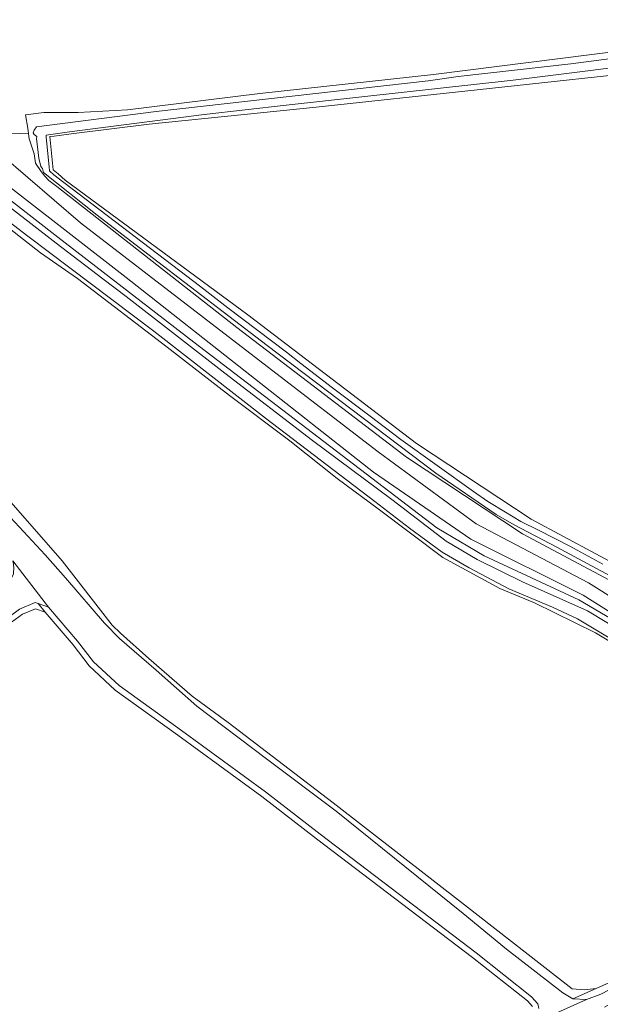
# Model space of a CAD drawing. Header units: metres. Extents: x 229229 to 231729, y 593167 to 595667.
# Tile 12 of 256: x 229791 to 229890, y 593499 to 593667. Entities that reach past the tile are written whole.
import ezdxf

# ---------------------------------------------------------------- set-up
doc = ezdxf.new("R2010")
doc.units = ezdxf.units.M
for name, color, linetype, lineweight in [('B-WE-GR-GRAS-GV', 60, 'Continuous', 13), ('B-WE-GR-GROENVOORZIENING-GV', 80, 'Continuous', 18), ('B-WE-OG-WATER-GV', 130, 'Continuous', 18), ('B-WE-OG-WATER_SLOOT-GV', 120, 'Continuous', 18), ('B-WE-VH-VERHARDING_HALFVERHARDING-GV', 252, 'Continuous', 18)]:
    doc.layers.add(name, color=color, linetype=linetype, lineweight=lineweight)

msp = doc.modelspace()

# ---------------------------------------------------------------- linework, layer by layer
at = {"layer": 'B-WE-GR-GRAS-GV'}
for points in [[(229787.692, 593647.948), (229792.243, 593647.742), (229792.12, 593648.76), (229791.75, 593650.996), (229794.854, 593651.403), (229800.78, 593651.43), (229809.208, 593651.896), (229831.884, 593654.672), (229861.64, 593657.927), (229904.649, 593663.34), (229904.479, 593664.62), (229898.933, 593702.555)], [(229902.933, 593658.981), (229869.125, 593655.325), (229841.569, 593652.357), (229812.928, 593649.431), (229799.556, 593647.774), (229796.624, 593647.386), (229795.899, 593647.29), (229796.46, 593641.596), (229797.332, 593640.931), (229798.533, 593639.8), (229829.811, 593616.777), (229858.732, 593594.702), (229878.377, 593581.757), (229895.029, 593572.844)], [(229893.422, 593559.894), (229889.405, 593562.249), (229878.964, 593567.417), (229873.004, 593569.88), (229863.273, 593575.174), (229852.152, 593583.492), (229845.133, 593588.69), (229837.035, 593595.171), (229826.698, 593602.932), (229816.041, 593611.211), (229800.619, 593622.958), (229794.314, 593627.387), (229775.988, 593641.732)], [(229771.653, 593604.634), (229798.028, 593574.629), (229806.583, 593563.594), (229808.014, 593562.236), (229812.874, 593557.871), (229820.274, 593551.452), (229826.485, 593546.904), (229844.459, 593533.144), (229866.952, 593515.672), (229885.405, 593501.284), (229887.484, 593501.095), (229889.524, 593501.36), (229891.83, 593502.38)], [(229878.634, 593498.241), (229877.79, 593499.217), (229868.36, 593506.65), (229841.608, 593527.003), (229832.244, 593534.213), (229817.868, 593544.728), (229807.128, 593552.474), (229802.635, 593556.62), (229799.875, 593560.242), (229795.076, 593565.807), (229793.422, 593566.414), (229791.21, 593565.479), (229787.472, 593562.739)]]:
    msp.add_lwpolyline(points, dxfattribs=at)
at = {"layer": 'B-WE-GR-GROENVOORZIENING-GV'}
for points in [[(229778.32, 593644.779), (229797.264, 593630.062), (229820.582, 593612.091), (229862.253, 593580.291), (229870.349, 593575.44), (229886.59, 593567.944), (229899.306, 593560.435), (229909.601, 593552.218), (229921.183, 593539.886), (229931.06, 593526.732), (229931.58, 593526.048), (229933.237, 593523.903), (229933.668, 593522.773), (229934.977, 593523.115), (229926.731, 593534.994), (229916.658, 593546.917), (229903.359, 593558.622), (229887.306, 593568.731), (229868.033, 593578.33), (229851.368, 593589.819), (229808.984, 593623.13), (229763.586, 593658.394)], [(229893.522, 593570.362), (229876.904, 593579.255), (229857.041, 593592.343), (229827.935, 593614.562), (229797.102, 593638.734), (229795.717, 593639.79), (229795.02, 593640.494), (229794.416, 593641.289), (229793.46, 593642.734), (229793.192, 593644.31), (229792.55, 593646.38), (229792.347, 593646.88), (229792.243, 593647.742), (229787.692, 593647.948)], [(229787.646, 593644.18), (229801.175, 593632.53), (229833.158, 593607.882), (229852.174, 593593.283), (229868.957, 593580.947), (229888.203, 593570.836), (229904.717, 593560.486)]]:
    msp.add_lwpolyline(points, dxfattribs=at)
at = {"layer": 'B-WE-OG-WATER-GV'}
for points in [[(229894.341, 593660.935), (229885.174, 593659.728), (229865.902, 593657.573), (229860.751, 593656.865), (229814.147, 593651.589), (229793.603, 593648.933), (229793.243, 593648.403), (229793.074, 593647.937), (229793.201, 593647.62), (229793.7, 593647.31), (229793.599, 593646.985), (229794.017, 593643.59), (229794.351, 593642.168), (229794.663, 593641.835), (229794.789, 593641.134), (229803.993, 593633.844), (229813.458, 593626.586), (229833.162, 593611.508), (229862.034, 593589.638), (229872.401, 593582.563), (229875.492, 593580.784), (229882.827, 593576.94), (229888.021, 593574.17), (229893.661, 593571.135)], [(229890.69, 593574.055), (229885.018, 593577.136), (229879.797, 593579.804), (229876.657, 593581.342), (229874.017, 593582.974), (229870.991, 593584.799), (229868.544, 593586.474), (229856.039, 593595.395), (229850.781, 593599.41), (229844.342, 593604.227), (229838.933, 593608.393), (229836.465, 593610.368), (229826.426, 593617.958), (229821.79, 593621.523), (229798.288, 593639.42), (229796.614, 593640.73), (229795.844, 593641.44), (229795.776, 593642.118), (229795.281, 593647.208), (229795.265, 593647.538), (229799.301, 593648.126), (229822.364, 593651.086), (229836.414, 593652.679), (229875.291, 593656.944), (229903.143, 593660.429)], [(229897.712, 593560.223), (229888.038, 593566.045), (229876.927, 593571.036), (229869.163, 593574.829), (229863.829, 593578.005), (229854.503, 593585.129), (229840.916, 593595.202), (229825.911, 593606.744), (229808.965, 593619.899), (229804.979, 593622.898), (229797.013, 593629.031), (229760.931, 593656.961)], [(229778.246, 593640.851), (229792.135, 593630.216), (229813.734, 593613.966), (229832.895, 593599.056), (229851.585, 593584.748), (229857.567, 593580.233), (229863.174, 593576.111), (229867.747, 593573.389), (229874.549, 593569.797), (229882.032, 593566.659), (229886.34, 593564.655), (229898.352, 593557.473)], [(229877.806, 593494.923), (229887.884, 593499.465), (229885.57, 593499.588), (229885.545, 593499.602), (229883.831, 593500.609), (229874.195, 593508.095), (229866.75, 593514.182), (229844.976, 593531.744), (229833.015, 593540.681), (229821.111, 593549.735), (229814.108, 593555.853), (229807.86, 593561.278), (229805.247, 593563.914), (229798.596, 593571.689), (229795.081, 593575.658), (229786.151, 593585.204)], [(229789.569, 593574.602), (229795.664, 593566.657), (229800.652, 593560.872), (229803.378, 593557.295), (229807.761, 593553.25), (229818.456, 593545.537), (229832.844, 593535.013), (229842.216, 593527.797), (229868.972, 593507.441), (229878.484, 593499.944), (229879.555, 593498.704), (229879.728, 593497.926)], [(229890.985, 593498.173), (229904.816, 593505.923), (229915.441, 593511.731), (229921.921, 593515.273), (229923.505, 593516.167), (229923.001, 593517.176), (229922.78, 593517.618), (229921.567, 593516.853), (229920.099, 593516.356), (229915.175, 593513.85), (229903.076, 593507.036), (229894.828, 593502.707), (229890.331, 593500.391), (229887.884, 593499.465), (229877.806, 593494.923)]]:
    msp.add_lwpolyline(points, dxfattribs=at)
msp.add_lwpolyline([(229793.901, 593567.303), (229795.664, 593566.657), (229789.569, 593574.602), (229789.696, 593574.058), (229789.72, 593573.317), (229789.68, 593572.678), (229789.659, 593572.354), (229789.338, 593571.7), (229788.894, 593571.354), (229780.533, 593563.946), (229770.216, 593555.137), (229770.065, 593554.23), (229770.746, 593553.096), (229771.917, 593552.037), (229773.882, 593553.096), (229780.382, 593559.145), (229786.896, 593563.556), (229790.713, 593566.354), (229793.396, 593567.488)], close=True, dxfattribs=at)
at = {"layer": 'B-WE-OG-WATER_SLOOT-GV'}
for points in [[(229904.649, 593663.34), (229861.64, 593657.927), (229831.884, 593654.672), (229809.208, 593651.896), (229800.78, 593651.43), (229794.854, 593651.403), (229791.75, 593650.996), (229792.12, 593648.76), (229792.243, 593647.742), (229792.347, 593646.88), (229792.55, 593646.38), (229793.192, 593644.31), (229793.46, 593642.734), (229794.416, 593641.289), (229795.02, 593640.494), (229795.717, 593639.79), (229797.102, 593638.734), (229827.935, 593614.562), (229857.041, 593592.343), (229876.904, 593579.255), (229893.522, 593570.362)], [(229893.661, 593571.135), (229888.021, 593574.17), (229882.827, 593576.94), (229875.492, 593580.784), (229872.401, 593582.563), (229862.034, 593589.638), (229833.162, 593611.508), (229813.458, 593626.586), (229803.993, 593633.844), (229794.789, 593641.134), (229794.663, 593641.835), (229794.351, 593642.168), (229794.017, 593643.59), (229793.599, 593646.985), (229793.7, 593647.31), (229793.201, 593647.62), (229793.074, 593647.937), (229793.243, 593648.403), (229793.603, 593648.933), (229814.147, 593651.589), (229860.751, 593656.865), (229865.902, 593657.573), (229885.174, 593659.728), (229894.341, 593660.935)], [(229903.143, 593660.429), (229875.291, 593656.944), (229836.414, 593652.679), (229822.364, 593651.086), (229799.301, 593648.126), (229795.265, 593647.538), (229795.281, 593647.208), (229795.776, 593642.118), (229795.844, 593641.44), (229796.614, 593640.73), (229798.288, 593639.42), (229821.79, 593621.523), (229826.426, 593617.958), (229836.465, 593610.368), (229838.933, 593608.393), (229844.342, 593604.227), (229850.781, 593599.41), (229856.039, 593595.395), (229868.544, 593586.474), (229870.991, 593584.799), (229874.017, 593582.974), (229876.657, 593581.342), (229879.797, 593579.804), (229885.018, 593577.136), (229890.69, 593574.055)], [(229895.029, 593572.844), (229878.377, 593581.757), (229858.732, 593594.702), (229829.811, 593616.777), (229798.533, 593639.8), (229797.332, 593640.931), (229796.46, 593641.596), (229795.899, 593647.29), (229796.624, 593647.386), (229799.556, 593647.774), (229812.928, 593649.431), (229841.569, 593652.357), (229869.125, 593655.325), (229902.933, 593658.981)], [(229760.931, 593656.961), (229797.013, 593629.031), (229804.979, 593622.898), (229808.965, 593619.899), (229825.911, 593606.744), (229840.916, 593595.202), (229854.503, 593585.129), (229863.829, 593578.005), (229869.163, 593574.829), (229876.927, 593571.036), (229888.038, 593566.045), (229897.712, 593560.223)], [(229899.306, 593560.435), (229886.59, 593567.944), (229870.349, 593575.44), (229862.253, 593580.291), (229820.582, 593612.091), (229797.264, 593630.062), (229778.32, 593644.779)], [(229775.988, 593641.732), (229794.314, 593627.387), (229800.619, 593622.958), (229816.041, 593611.211), (229826.698, 593602.932), (229837.035, 593595.171), (229845.133, 593588.69), (229852.152, 593583.492), (229863.273, 593575.174), (229873.004, 593569.88), (229878.964, 593567.417), (229889.405, 593562.249), (229893.422, 593559.894)], [(229898.352, 593557.473), (229886.34, 593564.655), (229882.032, 593566.659), (229874.549, 593569.797), (229867.747, 593573.389), (229863.174, 593576.111), (229857.567, 593580.233), (229851.585, 593584.748), (229832.895, 593599.056), (229813.734, 593613.966), (229792.135, 593630.216), (229778.246, 593640.851)], [(229786.151, 593585.204), (229795.081, 593575.658), (229798.596, 593571.689), (229805.247, 593563.914), (229807.86, 593561.278), (229814.108, 593555.853), (229821.111, 593549.735), (229833.015, 593540.681), (229844.976, 593531.744), (229866.75, 593514.182), (229874.195, 593508.095), (229883.831, 593500.609), (229885.545, 593499.602), (229889.524, 593501.36), (229887.484, 593501.095), (229885.405, 593501.284), (229866.952, 593515.672), (229844.459, 593533.144), (229826.485, 593546.904), (229820.274, 593551.452), (229812.874, 593557.871), (229808.014, 593562.236), (229806.583, 593563.594), (229798.028, 593574.629), (229771.653, 593604.634)], [(229787.472, 593562.739), (229791.21, 593565.479), (229793.422, 593566.414), (229795.076, 593565.807), (229793.901, 593567.303), (229793.396, 593567.488), (229790.713, 593566.354)], [(229879.728, 593497.926), (229879.555, 593498.704), (229878.484, 593499.944), (229868.972, 593507.441), (229842.216, 593527.797), (229832.844, 593535.013), (229818.456, 593545.537), (229807.761, 593553.25), (229803.378, 593557.295), (229800.652, 593560.872), (229795.664, 593566.657), (229793.901, 593567.303), (229795.076, 593565.807), (229799.875, 593560.242), (229802.635, 593556.62), (229807.128, 593552.474), (229817.868, 593544.728), (229832.244, 593534.213), (229841.608, 593527.003), (229868.36, 593506.65), (229877.79, 593499.217), (229878.634, 593498.241)]]:
    msp.add_lwpolyline(points, dxfattribs=at)
msp.add_lwpolyline([(229887.884, 593499.465), (229890.331, 593500.391), (229894.828, 593502.707), (229903.076, 593507.036), (229915.175, 593513.85), (229920.099, 593516.356), (229921.567, 593516.853), (229922.78, 593517.618), (229922.276, 593518.627), (229914.724, 593514.887), (229907.015, 593510.615), (229891.83, 593502.38), (229889.524, 593501.36), (229885.545, 593499.602), (229885.57, 593499.588)], close=True, dxfattribs=at)
at = {"layer": 'B-WE-VH-VERHARDING_HALFVERHARDING-GV'}
for points in [[(229763.586, 593658.394), (229808.984, 593623.13), (229851.368, 593589.819), (229868.033, 593578.33), (229887.306, 593568.731), (229903.359, 593558.622)], [(229904.717, 593560.486), (229888.203, 593570.836), (229868.957, 593580.947), (229852.174, 593593.283), (229833.158, 593607.882), (229801.175, 593632.53), (229787.646, 593644.18)]]:
    msp.add_lwpolyline(points, dxfattribs=at)

doc.saveas('drawing.dxf')
